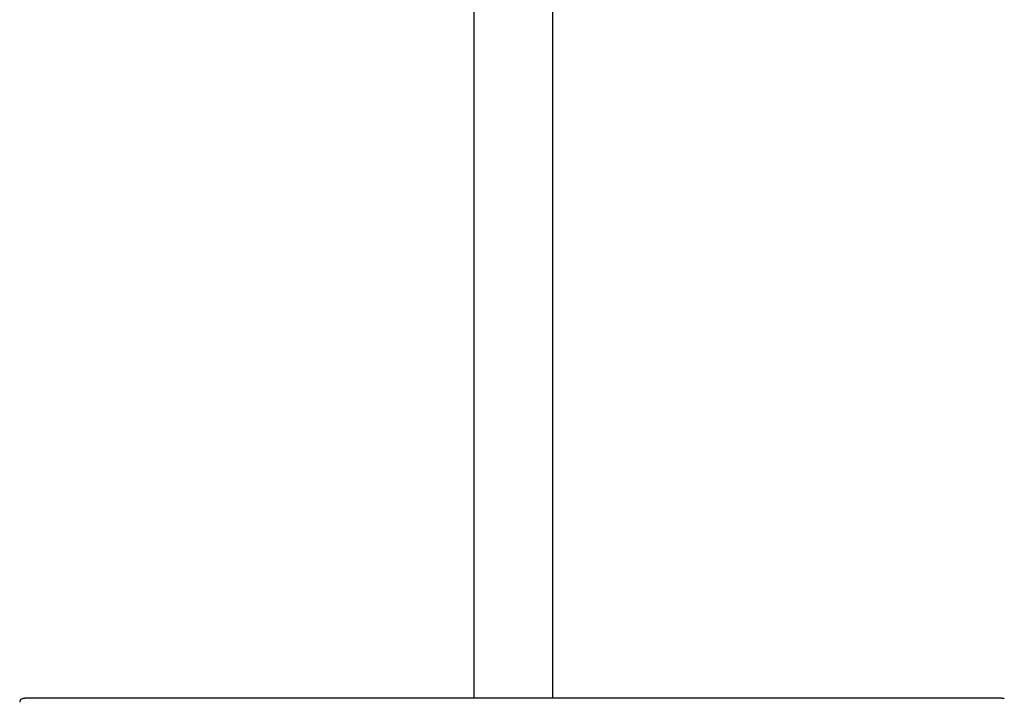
# Model space of a CAD drawing. Header units: millimetres. Extents: x 8 to 795, y 12 to 1770.
# Tile 63 of 136: x 312 to 534, y 1139 to 1292. Entities that reach past the tile are written whole.
import ezdxf

# ---------------------------------------------------------------- set-up
doc = ezdxf.new("R2010")
doc.units = ezdxf.units.MM

msp = doc.modelspace()

# ---------------------------------------------------------------- linework, layer by layer
at = {"color": 7, "linetype": 'Continuous', "lineweight": 30}
for p, q in [((414.6, 1404.25), (414.6, 1138.91)), ((432.4, 1138.91), (432.4, 1404.25)), ((314.42, 1138.91), (314.39, 1138.91)), ((324.65, 1138.91), (324.64, 1138.91)), ((522.36, 1138.91), (522.35, 1138.91))]:
    msp.add_line(p, q, dxfattribs=at)
msp.add_arc((313.11, 1138.04), 0.8, 102.4195, 181.0489, dxfattribs=at)
for points, knots in [([(313.81, 1138.91), (313.8, 1138.91), (313.77, 1138.91), (313.73, 1138.91), (313.69, 1138.91), (313.66, 1138.91), (313.63, 1138.91), (313.6, 1138.91), (313.59, 1138.91), (313.58, 1138.91), (313.57, 1138.91), (313.55, 1138.91), (313.52, 1138.9), (313.46, 1138.9), (313.37, 1138.89), (313.25, 1138.88), (313.1, 1138.85), (312.99, 1138.83), (312.94, 1138.82)], [0, 0, 0, 0, 0.126058, 0.234152, 0.324351, 0.396776, 0.45167, 0.477323, 0.496672, 0.504216, 0.510564, 0.526824, 0.545318, 0.579211, 0.656271, 0.753508, 0.870957, 1, 1, 1, 1]), ([(314.4, 1138.91), (314.39, 1138.91), (314.36, 1138.91), (314.33, 1138.91), (314.31, 1138.91), (314.28, 1138.91), (314.25, 1138.91), (314.23, 1138.91), (314.21, 1138.91), (314.19, 1138.91), (314.17, 1138.91), (314.15, 1138.91), (314.13, 1138.91), (314.11, 1138.91), (314.1, 1138.91), (314.08, 1138.91), (314.07, 1138.91), (314.05, 1138.91), (314.04, 1138.91), (314.03, 1138.91), (314.02, 1138.91), (314.01, 1138.91), (314.01, 1138.91), (314, 1138.91), (313.99, 1138.91), (313.99, 1138.91), (313.98, 1138.91), (313.98, 1138.91), (313.97, 1138.91), (313.96, 1138.91), (313.95, 1138.91), (313.94, 1138.91), (313.94, 1138.91), (313.93, 1138.91), (313.92, 1138.91), (313.91, 1138.91), (313.9, 1138.91), (313.89, 1138.91), (313.88, 1138.91), (313.87, 1138.91), (313.87, 1138.91), (313.86, 1138.91), (313.85, 1138.91), (313.84, 1138.91), (313.84, 1138.91), (313.83, 1138.91), (313.83, 1138.91), (313.82, 1138.91), (313.82, 1138.91), (313.82, 1138.91), (313.82, 1138.91), (313.82, 1138.91), (313.82, 1138.91)], [0, 0, 0, 0, 0.027893, 0.054997, 0.081312, 0.106839, 0.131577, 0.155526, 0.178687, 0.201059, 0.22365, 0.245376, 0.266237, 0.286232, 0.305362, 0.323627, 0.341026, 0.35756, 0.373229, 0.388032, 0.40197, 0.415043, 0.424707, 0.433838, 0.442439, 0.451141, 0.460379, 0.470154, 0.482751, 0.49614, 0.51032, 0.525292, 0.541056, 0.557611, 0.574958, 0.593097, 0.612948, 0.633669, 0.655258, 0.677716, 0.701043, 0.725239, 0.750304, 0.776237, 0.803039, 0.83071, 0.85925, 0.888659, 0.917183, 0.946479, 0.976548, 1, 1, 1, 1]), ([(324.63, 1138.91), (324.48, 1138.91), (324.18, 1138.91), (323.74, 1138.91), (323.31, 1138.91), (322.87, 1138.91), (322.44, 1138.91), (322.01, 1138.91), (321.6, 1138.91), (321.19, 1138.91), (320.77, 1138.91), (320.37, 1138.91), (319.97, 1138.91), (319.59, 1138.91), (319.21, 1138.91), (318.84, 1138.91), (318.49, 1138.91), (318.15, 1138.91), (317.82, 1138.91), (317.5, 1138.91), (317.19, 1138.91), (316.9, 1138.91), (316.62, 1138.91), (316.35, 1138.91), (316.1, 1138.91), (315.87, 1138.91), (315.65, 1138.91), (315.45, 1138.91), (315.26, 1138.91), (315.08, 1138.91), (314.91, 1138.91), (314.76, 1138.91), (314.64, 1138.91), (314.55, 1138.91), (314.47, 1138.91), (314.42, 1138.91), (314.4, 1138.91), (314.4, 1138.91)], [0, 0, 0, 0, 0.028573, 0.056253, 0.083694, 0.111556, 0.14012, 0.167567, 0.194673, 0.221968, 0.249979, 0.278403, 0.305984, 0.333375, 0.36123, 0.38983, 0.41735, 0.444529, 0.471852, 0.499802, 0.52813, 0.555662, 0.583048, 0.610944, 0.639617, 0.667171, 0.694345, 0.721632, 0.749525, 0.781396, 0.812692, 0.843616, 0.874376, 0.905184, 0.936251, 0.967788, 1, 1, 1, 1]), ([(322.42, 1138.91), (322.35, 1138.91), (322.12, 1138.91), (321.73, 1138.91), (321.4, 1138.91), (321.22, 1138.91), (321.2, 1138.91)], [0, 0, 0, 0, 0.176798, 0.559045, 0.945895, 1, 1, 1, 1]), ([(324.17, 1138.91), (324.16, 1138.91), (323.99, 1138.91), (323.65, 1138.91), (323.16, 1138.91), (322.84, 1138.91), (322.68, 1138.91)], [0, 0, 0, 0, 0.018565, 0.349908, 0.676317, 1, 1, 1, 1]), ([(423.5, 1138.91), (422.93, 1138.91), (421.8, 1138.91), (420.13, 1138.91), (418.48, 1138.91), (416.87, 1138.91), (415.28, 1138.91), (413.73, 1138.91), (412.25, 1138.91), (410.83, 1138.91), (409.49, 1138.91), (408.17, 1138.91), (406.88, 1138.91), (405.62, 1138.91), (404.38, 1138.91), (403.16, 1138.91), (401.97, 1138.91), (400.81, 1138.91), (399.67, 1138.91), (398.56, 1138.91), (397.5, 1138.91), (396.48, 1138.91), (395.5, 1138.91), (394.55, 1138.91), (393.62, 1138.91), (392.69, 1138.91), (391.78, 1138.91), (390.86, 1138.91), (389.98, 1138.91), (389.12, 1138.91), (388.28, 1138.91), (387.49, 1138.91), (386.74, 1138.91), (386.02, 1138.91), (385.33, 1138.91), (384.66, 1138.91), (384.05, 1138.91), (383.49, 1138.91), (382.98, 1138.91), (382.5, 1138.91), (382.02, 1138.91), (381.56, 1138.91), (381.07, 1138.91), (380.55, 1138.91), (379.97, 1138.91), (379.37, 1138.91), (378.72, 1138.91), (377.99, 1138.91), (377.2, 1138.91), (376.38, 1138.91), (375.53, 1138.91), (374.65, 1138.91), (373.74, 1138.91), (372.82, 1138.91), (371.9, 1138.91), (370.99, 1138.91), (370.04, 1138.91), (369.07, 1138.91), (368.08, 1138.91), (367.05, 1138.91), (366.01, 1138.91), (364.93, 1138.91), (363.83, 1138.91), (362.71, 1138.91), (361.56, 1138.91), (360.4, 1138.91), (359.25, 1138.91), (358.09, 1138.91), (356.91, 1138.91), (355.71, 1138.91), (354.46, 1138.91), (353.15, 1138.91), (351.8, 1138.91), (350.43, 1138.91), (349.02, 1138.91), (347.59, 1138.91), (346.17, 1138.91), (344.74, 1138.91), (343.33, 1138.91), (341.88, 1138.91), (340.42, 1138.91), (338.87, 1138.91), (337.24, 1138.91), (335.53, 1138.91), (333.78, 1138.91), (332.01, 1138.91), (330.2, 1138.91), (328.37, 1138.91), (326.51, 1138.91), (325.26, 1138.91), (324.63, 1138.91)], [0, 0, 0, 0, 0.0172679, 0.0342248, 0.0508708, 0.0672058, 0.0832299, 0.0989432, 0.1143455, 0.1281911, 0.1417756, 0.1550988, 0.1681608, 0.1809615, 0.1935011, 0.2057794, 0.2177965, 0.2295524, 0.2410472, 0.2522807, 0.263253, 0.2733591, 0.2832331, 0.2928748, 0.3022843, 0.3114617, 0.3209415, 0.3301602, 0.3391177, 0.347814, 0.3562491, 0.3644231, 0.3718907, 0.3791262, 0.3861295, 0.3929006, 0.3994396, 0.4047114, 0.4098219, 0.4147713, 0.4195594, 0.4241862, 0.4287604, 0.4343531, 0.4401707, 0.4462131, 0.4524805, 0.4601523, 0.4681362, 0.4764322, 0.4850403, 0.4939604, 0.5031927, 0.5127371, 0.5217602, 0.5310457, 0.5405933, 0.5504032, 0.5604754, 0.5708098, 0.5814065, 0.5922654, 0.6033866, 0.61477, 0.6264157, 0.6383237, 0.6497914, 0.6614923, 0.6734263, 0.6855935, 0.6979938, 0.7114004, 0.7250694, 0.7390006, 0.7531941, 0.7676499, 0.782368, 0.7964853, 0.8108358, 0.8254195, 0.8402364, 0.8552865, 0.8723589, 0.8897218, 0.9073752, 0.9253191, 0.9435535, 0.9620784, 0.9808939, 1, 1, 1, 1]), ([(522.37, 1138.91), (521.8, 1138.91), (520.67, 1138.91), (518.99, 1138.91), (517.35, 1138.91), (515.73, 1138.91), (514.15, 1138.91), (512.6, 1138.91), (511.11, 1138.91), (509.7, 1138.91), (508.36, 1138.91), (507.04, 1138.91), (505.75, 1138.91), (504.49, 1138.91), (503.25, 1138.91), (502.03, 1138.91), (500.85, 1138.91), (499.68, 1138.91), (498.55, 1138.91), (497.44, 1138.91), (496.37, 1138.91), (495.35, 1138.91), (494.38, 1138.91), (493.42, 1138.91), (492.49, 1138.91), (491.57, 1138.91), (490.65, 1138.91), (489.74, 1138.91), (488.85, 1138.91), (487.99, 1138.91), (487.16, 1138.91), (486.36, 1138.91), (485.61, 1138.91), (484.89, 1138.91), (484.2, 1138.91), (483.53, 1138.91), (482.92, 1138.91), (482.36, 1138.91), (481.86, 1138.91), (481.37, 1138.91), (480.9, 1138.91), (480.43, 1138.91), (479.95, 1138.91), (479.42, 1138.91), (478.84, 1138.91), (478.25, 1138.91), (477.59, 1138.91), (476.87, 1138.91), (476.08, 1138.91), (475.26, 1138.91), (474.41, 1138.91), (473.52, 1138.91), (472.61, 1138.91), (471.69, 1138.91), (470.78, 1138.91), (469.86, 1138.91), (468.91, 1138.91), (467.94, 1138.91), (466.95, 1138.91), (465.93, 1138.91), (464.88, 1138.91), (463.81, 1138.91), (462.71, 1138.91), (461.58, 1138.91), (460.43, 1138.91), (459.28, 1138.91), (458.12, 1138.91), (456.96, 1138.91), (455.78, 1138.91), (454.58, 1138.91), (453.33, 1138.91), (452.03, 1138.91), (450.68, 1138.91), (449.3, 1138.91), (447.89, 1138.91), (446.47, 1138.91), (445.04, 1138.91), (443.61, 1138.91), (442.2, 1138.91), (440.75, 1138.91), (439.29, 1138.91), (437.74, 1138.91), (436.11, 1138.91), (434.39, 1138.91), (432.65, 1138.91), (430.87, 1138.91), (429.07, 1138.91), (427.24, 1138.91), (425.38, 1138.91), (424.13, 1138.91), (423.5, 1138.91)], [0, 0, 0, 0, 0.017268, 0.034225, 0.050871, 0.067206, 0.08323, 0.098943, 0.114345, 0.128191, 0.141776, 0.155099, 0.168161, 0.180962, 0.193501, 0.205779, 0.217797, 0.229552, 0.241047, 0.252281, 0.263253, 0.273359, 0.283233, 0.292875, 0.302284, 0.311462, 0.320942, 0.33016, 0.339118, 0.347814, 0.356249, 0.364423, 0.371891, 0.379126, 0.38613, 0.392901, 0.39944, 0.404711, 0.409822, 0.414771, 0.419559, 0.424186, 0.42876, 0.434353, 0.440171, 0.446213, 0.45248, 0.460152, 0.468136, 0.476432, 0.48504, 0.49396, 0.503193, 0.512737, 0.52176, 0.531046, 0.540593, 0.550403, 0.560475, 0.57081, 0.581406, 0.592265, 0.603387, 0.61477, 0.626416, 0.638324, 0.649791, 0.661492, 0.673426, 0.685593, 0.697994, 0.7114, 0.725069, 0.739001, 0.753194, 0.76765, 0.782368, 0.796485, 0.810836, 0.82542, 0.840236, 0.855287, 0.872359, 0.889722, 0.907375, 0.925319, 0.943553, 0.962078, 0.980894, 1, 1, 1, 1]), ([(532.6, 1138.91), (532.6, 1138.91), (532.58, 1138.91), (532.53, 1138.91), (532.45, 1138.91), (532.36, 1138.91), (532.24, 1138.91), (532.09, 1138.91), (531.92, 1138.91), (531.74, 1138.91), (531.54, 1138.91), (531.34, 1138.91), (531.12, 1138.91), (530.88, 1138.91), (530.63, 1138.91), (530.36, 1138.91), (530.09, 1138.91), (529.8, 1138.91), (529.5, 1138.91), (529.17, 1138.91), (528.84, 1138.91), (528.49, 1138.91), (528.13, 1138.91), (527.76, 1138.91), (527.39, 1138.91), (527.01, 1138.91), (526.62, 1138.91), (526.22, 1138.91), (525.81, 1138.91), (525.39, 1138.91), (524.97, 1138.91), (524.53, 1138.91), (524.1, 1138.91), (523.67, 1138.91), (523.24, 1138.91), (522.81, 1138.91), (522.51, 1138.91), (522.37, 1138.91)], [0, 0, 0, 0, 0.032212, 0.063749, 0.094816, 0.125624, 0.156384, 0.187308, 0.218604, 0.250476, 0.278868, 0.306642, 0.334317, 0.362415, 0.391079, 0.418426, 0.445315, 0.472367, 0.500198, 0.52865, 0.556459, 0.584138, 0.612199, 0.64079, 0.668099, 0.694994, 0.722095, 0.750022, 0.778534, 0.806312, 0.833916, 0.861903, 0.890461, 0.91778, 0.944728, 0.971927, 1, 1, 1, 1]), ([(532.99, 1138.91), (532.99, 1138.91), (532.99, 1138.91), (532.99, 1138.91), (532.98, 1138.91), (532.97, 1138.91), (532.96, 1138.91), (532.95, 1138.91), (532.94, 1138.91), (532.93, 1138.91), (532.92, 1138.91), (532.91, 1138.91), (532.89, 1138.91), (532.87, 1138.91), (532.86, 1138.91), (532.84, 1138.91), (532.82, 1138.91), (532.8, 1138.91), (532.78, 1138.91), (532.75, 1138.91), (532.73, 1138.91), (532.7, 1138.91), (532.67, 1138.91), (532.65, 1138.91), (532.61, 1138.91), (532.59, 1138.91), (532.58, 1138.91)], [0, 0, 0, 0, 0.0001581, 0.0218206, 0.0449207, 0.0690075, 0.094481, 0.1213412, 0.1495881, 0.1850235, 0.2224242, 0.2617903, 0.3031218, 0.3464188, 0.3916814, 0.4389094, 0.4881032, 0.5392626, 0.5923877, 0.6474787, 0.7045356, 0.7601327, 0.8174776, 0.8765705, 0.9374112, 1, 1, 1, 1]), ([(533.18, 1138.91), (533.18, 1138.91), (533.18, 1138.91), (533.18, 1138.91), (533.18, 1138.91), (533.18, 1138.91), (533.17, 1138.91), (533.17, 1138.91), (533.16, 1138.91), (533.16, 1138.91), (533.15, 1138.91), (533.14, 1138.91), (533.13, 1138.91), (533.13, 1138.91), (533.12, 1138.91), (533.11, 1138.91), (533.1, 1138.91), (533.09, 1138.91), (533.08, 1138.91), (533.07, 1138.91), (533.06, 1138.91), (533.06, 1138.91), (533.05, 1138.91), (533.04, 1138.91), (533.03, 1138.91), (533.02, 1138.91), (533.02, 1138.91), (533.01, 1138.91), (533, 1138.91), (533, 1138.91), (532.99, 1138.91), (532.98, 1138.91), (532.98, 1138.91), (532.97, 1138.91), (532.96, 1138.91), (532.95, 1138.91), (532.93, 1138.91), (532.92, 1138.91), (532.91, 1138.91), (532.89, 1138.91), (532.87, 1138.91), (532.86, 1138.91), (532.84, 1138.91), (532.82, 1138.91), (532.79, 1138.91), (532.77, 1138.91), (532.75, 1138.91), (532.72, 1138.91), (532.69, 1138.91), (532.67, 1138.91), (532.64, 1138.91), (532.61, 1138.91), (532.6, 1138.91)], [0, 0, 0, 0, 0.024274, 0.054689, 0.084312, 0.113144, 0.141185, 0.168434, 0.194891, 0.221759, 0.247758, 0.272889, 0.297151, 0.320544, 0.343068, 0.364724, 0.38551, 0.405428, 0.424477, 0.442658, 0.459969, 0.475496, 0.49025, 0.504232, 0.517441, 0.529878, 0.540492, 0.550469, 0.559827, 0.569364, 0.579533, 0.590137, 0.601352, 0.613177, 0.625612, 0.641213, 0.657678, 0.675009, 0.693205, 0.712266, 0.732192, 0.752984, 0.774641, 0.797164, 0.820552, 0.844805, 0.869924, 0.8944, 0.919646, 0.945661, 0.972446, 1, 1, 1, 1]), ([(533.19, 1138.91), (533.19, 1138.91), (533.19, 1138.91), (533.19, 1138.91), (533.18, 1138.91), (533.18, 1138.91), (533.18, 1138.91), (533.17, 1138.91), (533.17, 1138.91), (533.16, 1138.91), (533.15, 1138.91), (533.15, 1138.91), (533.14, 1138.91), (533.13, 1138.91), (533.12, 1138.91), (533.11, 1138.91), (533.1, 1138.91), (533.09, 1138.91), (533.08, 1138.91), (533.08, 1138.91), (533.08, 1138.91)], [0, 0, 0, 0, 0.038192, 0.109737, 0.179468, 0.247384, 0.313486, 0.377772, 0.440244, 0.500901, 0.5625, 0.622107, 0.679722, 0.735346, 0.788978, 0.840618, 0.890266, 0.937923, 0.983587, 1, 1, 1, 1]), ([(534.06, 1138.82), (534.01, 1138.83), (533.9, 1138.85), (533.75, 1138.88), (533.63, 1138.89), (533.53, 1138.9), (533.46, 1138.9), (533.43, 1138.91), (533.42, 1138.91), (533.41, 1138.91), (533.4, 1138.91), (533.37, 1138.91), (533.34, 1138.91), (533.31, 1138.91), (533.27, 1138.91), (533.23, 1138.91), (533.2, 1138.91), (533.19, 1138.91)], [0, 0, 0, 0, 0.1290469, 0.2464989, 0.3437389, 0.4208018, 0.4780095, 0.4894205, 0.4957689, 0.5033129, 0.522663, 0.5483166, 0.603212, 0.6756396, 0.7658413, 0.8739387, 1, 1, 1, 1])]:
    msp.add_open_spline(points, degree=3, knots=knots, dxfattribs=at)

doc.saveas('drawing.dxf')
